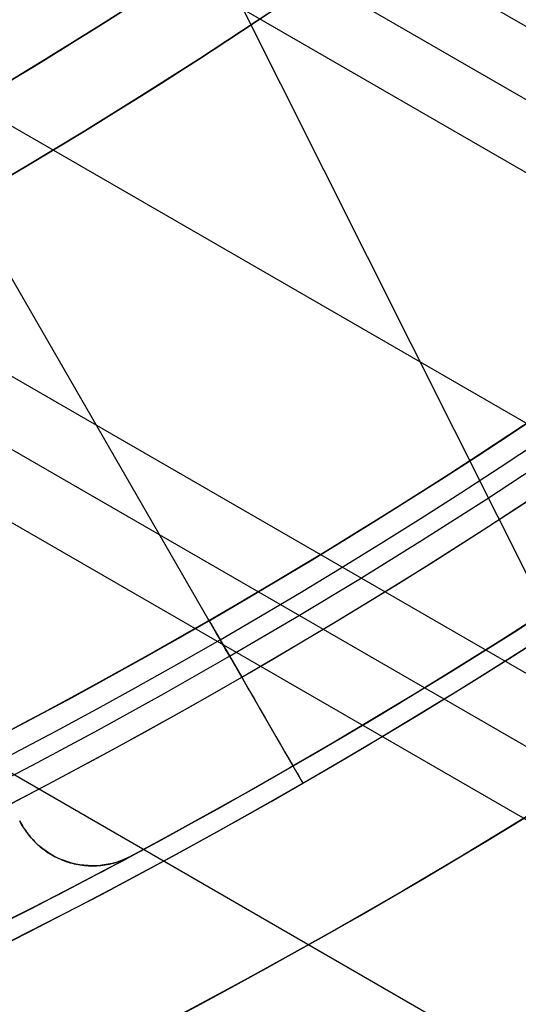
# Model space of a CAD drawing. Extents: x 19329 to 20306, y -2029 to -1182.
# Tile 18 of 66: x 19851 to 19857, y -1778 to -1766. Entities that reach past the tile are written whole.
import ezdxf

# ---------------------------------------------------------------- set-up
doc = ezdxf.new("R2010")
doc.units = 0
doc.layers.get('0').update_dxf_attribs({"linetype": 'CONTINUOUS'})
doc.layers.add('COLOR', color=7, linetype='CONTINUOUS')
doc.layers.add('LUZ', color=7, linetype='CONTINUOUS')

msp = doc.modelspace()

# ---------------------------------------------------------------- linework, layer by layer
for p, q in [((19843.83092325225, -1756.888181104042, 88.12500292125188), (19853.25503456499, -1773.211220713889, 88.12500292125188)), ((19846.57403559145, -1759.822522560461, 70.5744646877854), (20263.16209799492, -2000.339752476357, 70.57446467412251)), ((19845.76747455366, -1760.253619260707, 70.99740816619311), (20262.77378736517, -2001.012326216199, 70.99740816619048)), ((20262.38547674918, -2001.684899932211, 71.4203516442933), (19844.94360518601, -1760.67472304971, 71.42035165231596)), ((19842.1274590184, -1762.119674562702, 71.79068490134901), (20261.05575783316, -2003.988040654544, 71.79068490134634)), ((20259.72603893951, -2006.291181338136, 72.16101815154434), (19839.11442522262, -1763.450952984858, 72.1610181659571)), ((19838.14445180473, -1763.787703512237, 72.58396164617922), (20259.33772830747, -2006.963755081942, 72.58396164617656)), ((20258.94941769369, -2007.636328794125, 73.00690512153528), (19837.15075159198, -1764.110755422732, 73.00690513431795)), ((19833.7521483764, -1765.219425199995, 73.37723837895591), (20257.61969877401, -2009.939469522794, 73.3772383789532)), ((19853.25653477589, -1773.213819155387, 46.50000292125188), (19853.65653477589, -1773.906639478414, 46.50000292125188)), ((19853.25653477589, -1773.213819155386, 46.50000292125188), (19853.25653477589, -1773.213819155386, 71.53697400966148)), ((19853.25653477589, -1773.213819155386, 77.2189527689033), (19853.25653477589, -1773.213819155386, 89.37470231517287)), ((19853.25653477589, -1773.213819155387, 89.37470231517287), (19854.40653477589, -1775.205677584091, 89.37470231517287)), ((19854.40653477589, -1775.205677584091, 48.00000292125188), (19854.40653477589, -1775.205677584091, 71.80242613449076)), ((19854.40653477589, -1775.205677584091, 77.48747369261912), (19854.40653477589, -1775.205677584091, 89.37470231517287))]:
    msp.add_line(p, q)
at = {"extrusion": (0.1124755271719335, 0.194813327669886, 0.9743700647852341)}
msp.add_lwpolyline([(-18054.37167406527, -8257.823916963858), (-18054.88222366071, -8257.51494856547), (-18055.39076947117, -8257.201283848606), (-18055.89725107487, -8256.882941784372), (-18056.4016082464, -8256.559942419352), (-18056.90378097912, -8256.232306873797), (-18057.40370950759, -8255.900057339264), (-18057.90133433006, -8255.563217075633), (-18058.39659623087, -8255.221810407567), (-18058.88943630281, -8254.87586272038), (-18059.37979596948, -8254.525400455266), (-18059.86761700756, -8254.170451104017), (-18060.35284156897, -8253.811043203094), (-18060.83541220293, -8253.447206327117), (-18061.31527187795, -8253.07897108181), (-18061.79236400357, -8252.706369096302), (-18062.26663245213, -8252.3294330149), (-18062.73802158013, -8251.948196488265), (-18063.2064762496, -8251.562694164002), (-18063.67194184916, -8251.172961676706), (-18064.13436431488, -8250.779035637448), (-18064.59369015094, -8250.380953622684), (-18065.04986644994, -8249.978754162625), (-18065.50284091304, -8249.572476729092), (-18065.95256186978, -8249.16216172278), (-18066.39897829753, -8248.747850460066), (-18066.84203984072, -8248.32958515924), (-18067.28169682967, -8247.90740892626), (-18067.71790029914, -8247.481365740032), (-18068.1506020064, -8247.051500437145), (-18068.57975444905, -8246.617858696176), (-18069.00531088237, -8246.180487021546), (-18069.42722533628, -8245.73943272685), (-18069.84545263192, -8245.294743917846), (-18070.25994839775, -8244.846469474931), (-18070.67066908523, -8244.394659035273), (-18071.07757198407, -8243.939362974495), (-18071.48061523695, -8243.480632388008), (-18071.87975785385, -8243.018519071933), (-18072.27495972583, -8242.55307550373), (-18072.66618163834, -8242.084354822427), (-18073.05338528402, -8241.61241080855), (-18073.436533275, -8241.137297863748), (-18073.81558915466, -8240.659070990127), (-18074.19051740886, -8240.177785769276), (-18074.56128347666, -8239.693498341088), (-18074.9278537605, -8239.206265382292), (-18075.29019563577, -8238.716144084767), (-18075.64827745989, -8238.223192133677), (-18076.00206858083, -8237.727467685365), (-18076.35153934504, -8237.229029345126), (-18076.69666110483, -8236.727936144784), (-18077.03740622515, -8236.224247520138), (-18077.37374808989, -8235.718023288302), (-18077.70566110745, -8235.209323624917), (-18078.03312071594, -8234.698209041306), (-18078.35610338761, -8234.184740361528), (-18078.67458663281, -8233.668978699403), (-18078.98854900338, -8233.150985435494), (-18079.29797009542, -8232.630822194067), (-18079.60283055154, -8232.108550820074), (-18079.90311206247, -8231.584233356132), (-18080.19879736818, -8231.057932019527), (-18080.48987025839, -8230.529709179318), (-18080.77631557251, -8229.999627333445), (-18081.05811919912, -8229.467749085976), (-18081.33526807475, -8228.934137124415), (-18081.60775018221, -8228.398854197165), (-18081.87555454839, -8227.861963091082), (-18082.1386712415, -8227.323526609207), (-18082.39709136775, -8226.783607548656), (-18082.65080706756, -8226.242268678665), (-18082.89981151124, -8225.699572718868), (-18083.14409889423, -8225.15558231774), (-18083.38366443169, -8224.61036003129), (-18083.61850435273, -8224.063968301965), (-18083.8486158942, -8223.51646943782), (-18084.07399729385, -8222.967925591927), (-18084.29464778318, -8222.418398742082), (-18084.51056757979, -8221.867950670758), (-18084.7217578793, -8221.316642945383), (-18084.92822084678, -8220.764536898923), (-18085.1299596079, -8220.211693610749), (-18085.32697823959, -8219.658173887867), (-18085.51928176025, -8219.104038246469), (-18085.70687611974, -8218.549346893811), (-18085.88976818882, -8217.994159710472), (-18086.06796574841, -8217.438536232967), (-18086.24147747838, -8216.882535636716), (-18086.41031294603, -8216.326216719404), (-18086.57448259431, -8215.769637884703), (-18086.73399772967, -8215.212857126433), (-18086.88887050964, -8214.655932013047), (-18087.03911393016, -8214.098919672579), (-18087.1847418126, -8213.541876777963), (-18087.32576879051, -8212.984859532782), (-18087.46221029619, -8212.427923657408), (-18087.59408254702, -8211.871124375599), (-18087.72140253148, -8211.314516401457), (-18087.84418799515, -8210.758153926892), (-18087.96245742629, -8210.202090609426), (-18088.07623004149, -8209.646379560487), (-18088.18552577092, -8209.091073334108), (-18088.29036524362, -8208.536223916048), (-18088.39076977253, -8207.981882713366), (-18088.48676133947, -8207.428100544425), (-18088.57836257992, -8206.874927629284), (-18088.66559676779, -8206.322413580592), (-18088.74848780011, -8205.77060739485), (-18088.82706018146, -8205.21955744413), (-18088.90133900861, -8204.669311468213), (-18088.97134995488, -8204.119916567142), (-18089.03711925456, -8203.571419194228), (-18089.09867368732, -8203.023865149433), (-18089.15604056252, -8202.477299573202), (-18089.20924770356, -8201.931766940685), (-18089.25832343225, -8201.387311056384), (-18089.30329655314, -8200.843975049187), (-18089.34419633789, -8200.301801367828), (-18089.38105250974, -8199.76083177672), (-18089.41389522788, -8199.221107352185), (-18089.44275507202, -8198.682668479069), (-18089.46766302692, -8198.14555484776), (-18089.48865046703, -8197.609805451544), (-18089.50574914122, -8197.075458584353), (-18089.51899115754, -8196.542551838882), (-18089.52840896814, -8196.011122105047), (-18089.53403535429, -8195.481205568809), (-18089.5359034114, -8194.952837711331), (-18089.53410419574, -8194.434296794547), (-18089.52868554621, -8193.914263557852), (-18089.51961616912, -8193.392771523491), (-18089.50686506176, -8192.869854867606), (-18089.49040152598, -8192.3455484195), (-18089.4701951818, -8191.819887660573), (-18089.4462159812, -8191.29290872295), (-18089.41843422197, -8190.764648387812), (-18089.38682056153, -8190.235144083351), (-18089.35134603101, -8189.704433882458), (-18089.31198204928, -8189.172556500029), (-18089.26870043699, -8188.63955128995), (-18089.22147343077, -8188.105458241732), (-18089.17027369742, -8187.570317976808), (-18089.11507434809, -8187.034171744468), (-18089.05584895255, -8186.497061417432), (-18088.99257155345, -8185.95902948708), (-18088.92521668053, -8185.4201190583), (-18088.85375936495, -8184.880373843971), (-18088.77817515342, -8184.339838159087), (-18088.69844012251, -8183.798556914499), (-18088.61453089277, -8183.256575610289), (-18088.52642464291, -8182.713940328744), (-18088.43409912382, -8182.170697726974), (-18088.33753267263, -8181.62689502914), (-18088.23670422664, -8181.082580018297), (-18088.13159333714, -8180.537801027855), (-18088.02218018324, -8179.992606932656), (-18087.90844558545, -8179.447047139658), (-18087.79037101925, -8178.901171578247), (-18087.66793862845, -8178.355030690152), (-18087.54113123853, -8177.808675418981), (-18087.40993236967, -8177.262157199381), (-18087.27432624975, -8176.715527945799), (-18087.1342978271, -8176.168840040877), (-18086.9898327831, -8175.622146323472), (-18086.84091754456, -8175.075500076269), (-18086.68753929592, -8174.528955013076), (-18086.52968599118, -8173.982565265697), (-18086.3673463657, -8173.436385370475), (-18086.20050994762, -8172.890470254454), (-18086.02916706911, -8172.344875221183), (-18085.85330887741, -8171.799655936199), (-18085.67292734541, -8171.254868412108), (-18085.48801528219, -8170.710568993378), (-18085.29856634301, -8170.166814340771), (-18085.10457503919, -8169.623661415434), (-18084.90603674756, -8169.081167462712), (-18084.70294771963, -8168.539389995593), (-18084.49530509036, -8167.998386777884), (-18084.28310688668, -8167.458215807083), (-18084.06635203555, -8166.918935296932), (-18083.84504037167, -8166.380603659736), (-18083.61917264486, -8165.843279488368), (-18083.38875052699, -8165.307021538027), (-18083.15377661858, -8164.771888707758), (-18082.91425445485, -8164.237940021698), (-18082.67018851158, -8163.705234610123), (-18082.42158421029, -8163.173831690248), (-18082.16844792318, -8162.643790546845), (-18081.91078697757, -8162.115170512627), (-18081.64860965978, -8161.588030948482), (-18081.38192521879, -8161.062431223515), (-18081.11074386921, -8160.538430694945), (-18080.83507679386, -8160.016088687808), (-18080.55493614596, -8159.495464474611), (-18080.27033505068, -8158.976617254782), (-18079.98128760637, -8158.459606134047), (-18079.68780888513, -8157.944490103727), (-18079.38991493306, -8157.431328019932), (-18079.08762276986, -8156.920178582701), (-18078.78095038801, -8156.41110031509), (-18078.46991675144, -8155.904151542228), (-18078.15454179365, -8155.399390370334), (-18077.83484641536, -8154.896874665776), (-18077.51085248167, -8154.39666203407), (-18077.1825828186, -8153.898809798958), (-18076.85006120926, -8153.403374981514), (-18076.51331238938, -8152.910414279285), (-18076.17236204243, -8152.419984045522), (-18075.82723679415, -8151.932140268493), (-18075.47796420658, -8151.446938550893), (-18075.12457277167, -8150.964434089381), (-18074.76709190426, -8150.484681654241), (-18074.40555193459, -8150.007735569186), (-18074.03998410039, -8149.533649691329), (-18073.67042053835, -8149.062477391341), (-18073.29689427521, -8148.594271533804), (-18072.91943921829, -8148.12908445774), (-18072.53809014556, -8147.666967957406), (-18072.15288269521, -8147.207973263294), (-18071.76385335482, -8146.752151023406), (-18071.37103944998, -8146.29955128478), (-18070.97447913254, -8145.850223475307), (-18070.57421136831, -8145.404216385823), (-18070.1702759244, -8144.961578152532), (-18069.76271335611, -8144.522356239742), (-18069.35156499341, -8144.086597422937), (-18068.93687292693, -8143.654347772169), (-18068.51867999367, -8143.225652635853), (-18068.09702976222, -8142.800556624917), (-18067.67196651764, -8142.379103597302), (-18067.24353524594, -8141.961336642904), (-18066.81178161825, -8141.547298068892), (-18066.37675197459, -8141.137029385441), (-18065.93849330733, -8140.730571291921), (-18065.49705324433, -8140.327963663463), (-18065.05248003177, -8139.929245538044), (-18064.60482251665, -8139.534455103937), (-18064.15413012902, -8139.143629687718), (-18063.70045286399, -8138.756805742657), (-18063.24384126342, -8138.374018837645), (-18062.78434639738, -8137.995303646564), (-18062.32201984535, -8137.620693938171), (-18061.85691367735, -8137.250222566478), (-18061.38908043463, -8136.883921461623), (-18060.91857311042, -8136.521821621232), (-18060.4454451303, -8136.163953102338), (-18059.96975033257, -8135.810345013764), (-18059.49154294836, -8135.461025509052), (-18059.01087758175, -8135.116021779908), (-18058.5278091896, -8134.77536005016), (-18058.04239306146, -8134.439065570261), (-18057.55468479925, -8134.107162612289), (-18057.06474029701, -8133.779674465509), (-18056.57261572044, -8133.456623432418), (-18056.07836748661, -8133.138030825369), (-18055.58205224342, -8132.823916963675)], dxfattribs=at)
at = {"extrusion": (0.1124755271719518, 0.1948133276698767, 0.9743700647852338)}
msp.add_lwpolyline([(-18053.46081628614, -8132.823916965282), (-18053.98188590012, -8133.128708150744), (-18054.50100556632, -8133.438358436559), (-18055.01811201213, -8133.752850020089), (-18055.53314213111, -8134.072163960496), (-18056.04603300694, -8134.396280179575), (-18056.5567219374, -8134.725177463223), (-18057.06514645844, -8135.058833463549), (-18057.5712443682, -8135.397224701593), (-18058.07495375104, -8135.740326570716), (-18058.57621300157, -8136.088113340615), (-18059.07496084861, -8136.440558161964), (-18059.57113637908, -8136.797633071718), (-18060.06467906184, -8137.159308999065), (-18060.55552877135, -8137.525555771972), (-18061.04362581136, -8137.896342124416), (-18061.52891093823, -8138.271635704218), (-18062.01132538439, -8138.651403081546), (-18062.49081088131, -8139.035609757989), (-18062.96730968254, -8139.424220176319), (-18063.44076458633, -8139.817197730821), (-18063.91111895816, -8140.214504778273), (-18064.37831675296, -8140.616102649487), (-18064.84230253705, -8141.021951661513), (-18065.30302150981, -8141.432011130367), (-18065.76041952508, -8141.846239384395), (-18066.21444311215, -8142.264593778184), (-18066.66503949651, -8142.687030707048), (-18067.11215662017, -8143.113505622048), (-18067.55574316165, -8143.543973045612), (-18067.99574855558, -8143.978386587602), (-18068.43212301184, -8144.416698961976), (-18068.86481753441, -8144.858862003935), (-18069.29378393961, -8145.304826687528), (-18069.71897487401, -8145.754543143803), (-18070.1403438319, -8146.207960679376), (-18070.5578451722, -8146.665027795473), (-18070.9714341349, -8147.125692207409), (-18071.38106685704, -8147.589900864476), (-18071.78670038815, -8148.057599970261), (-18072.18829270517, -8148.528735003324), (-18072.58580272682, -8149.003250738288), (-18072.97919032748, -8149.481091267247), (-18073.36841635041, -8149.96220002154), (-18073.7534426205, -8150.446519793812), (-18074.13423195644, -8150.933992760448), (-18074.51074818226, -8151.424560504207), (-18074.88295613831, -8151.918164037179), (-18075.25082169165, -8152.414743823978), (-18075.61431174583, -8152.914239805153), (-18075.97339425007, -8153.416591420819), (-18076.32803820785, -8153.921737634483), (-18076.67821368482, -8154.429616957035), (-18077.0238918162, -8154.940167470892), (-18077.36504481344, -8155.453326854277), (-18077.70164597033, -8155.969032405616), (-18078.03366966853, -8156.487221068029), (-18078.36109138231, -8157.007829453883), (-18078.6838876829, -8157.53079386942), (-18079.00203624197, -8158.056050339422), (-18079.31551583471, -8158.583534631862), (-18079.62430634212, -8159.113182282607), (-18079.92838875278, -8159.644928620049), (-18080.22774516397, -8160.178708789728), (-18080.52235878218, -8160.714457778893), (-18080.81221392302, -8161.252110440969), (-18081.09729601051, -8161.791601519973), (-18081.37759157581, -8162.332865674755), (-18081.65308825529, -8162.875837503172), (-18081.92377478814, -8163.420451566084), (-18082.18964101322, -8163.966642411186), (-18082.45067786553, -8164.514344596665), (-18082.70687737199, -8165.063492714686), (-18082.9582326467, -8165.614021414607), (-18083.20473788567, -8166.165865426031), (-18083.44638836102, -8166.718959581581), (-18083.68318041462, -8167.273238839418), (-18083.91511145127, -8167.828638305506), (-18084.14217993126, -8168.385093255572), (-18084.36438536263, -8168.94253915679), (-18084.58172829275, -8169.500911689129), (-18084.79421029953, -8170.060146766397), (-18085.00183398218, -8170.620180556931), (-18085.20460295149, -8171.180949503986), (-18085.40252181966, -8171.742390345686), (-18085.59559618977, -8172.304440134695), (-18085.78383264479, -8172.867036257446), (-18085.96723873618, -8173.43011645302), (-18086.1458229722, -8173.993618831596), (-18086.31959480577, -8174.557481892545), (-18086.48856462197, -8175.121644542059), (-18086.65274372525, -8175.686046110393), (-18086.8121443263, -8176.250626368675), (-18086.96677952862, -8176.815325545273), (-18087.11666331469, -8177.380084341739), (-18087.26181053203, -8177.944843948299), (-18087.4022368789, -8178.509546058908), (-18087.53795888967, -8179.07413288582), (-18087.66899392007, -8179.638547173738), (-18087.79536013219, -8180.202732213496), (-18087.91707647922, -8180.766631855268), (-18088.03416269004, -8181.330190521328), (-18088.14663925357, -8181.89335321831), (-18088.25452740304, -8182.456065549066), (-18088.3578491, -8183.018273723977), (-18088.45662701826, -8183.579924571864), (-18088.55088452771, -8184.140965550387), (-18088.64064567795, -8184.701344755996), (-18088.72593518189, -8185.261010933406), (-18088.80677839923, -8185.819913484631), (-18088.88320131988, -8186.37800247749), (-18088.95523054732, -8186.935228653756), (-18089.02289328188, -8187.491543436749), (-18089.08621730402, -8188.046898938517), (-18089.14523095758, -8188.601247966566), (-18089.19996313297, -8189.154544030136), (-18089.25044325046, -8189.706741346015), (-18089.29670124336, -8190.257794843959), (-18089.3387675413, -8190.807660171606), (-18089.37667305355, -8191.356293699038), (-18089.41044915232, -8191.903652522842), (-18089.44012765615, -8192.44969446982), (-18089.46574081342, -8192.994378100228), (-18089.48732128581, -8193.537662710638), (-18089.50490213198, -8194.079508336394), (-18089.51851679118, -8194.619875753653), (-18089.5281990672, -8195.158726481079), (-18089.53398311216, -8195.696022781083), (-18089.53590341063, -8196.231727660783), (-18089.53415174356, -8196.743370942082), (-18089.5288765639, -8197.256467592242), (-18089.52004780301, -8197.770985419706), (-18089.50763566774, -8198.286891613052), (-18089.49161065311, -8198.804152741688), (-18089.47194355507, -8199.322734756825), (-18089.44860548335, -8199.842602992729), (-18089.42156787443, -8200.363722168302), (-18089.3908025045, -8200.886056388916), (-18089.35628150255, -8201.409569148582), (-18089.31797736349, -8201.934223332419), (-18089.27586296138, -8202.459981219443), (-18089.22991156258, -8202.986804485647), (-18089.18009683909, -8203.51465420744), (-18089.12639288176, -8204.043490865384), (-18089.06877421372, -8204.573274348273), (-18089.00721580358, -8205.103963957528), (-18088.9416930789, -8205.635518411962), (-18088.87218193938, -8206.167895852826), (-18088.79865877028, -8206.701053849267), (-18088.72110045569, -8207.234949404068), (-18088.63948439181, -8207.769538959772), (-18088.55378850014, -8208.304778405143), (-18088.46399124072, -8208.840623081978), (-18088.37007162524, -8209.377027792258), (-18088.27200923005, -8209.913946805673), (-18088.16978420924, -8210.451333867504), (-18088.06337730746, -8210.989142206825), (-18087.95276987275, -8211.527324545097), (-18087.83794386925, -8212.065833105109), (-18087.71888188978, -8212.60461962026), (-18087.59556716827, -8213.143635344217), (-18087.46798359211, -8213.682831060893), (-18087.33611571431, -8214.222157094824), (-18087.19994876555, -8214.76156332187), (-18087.05946866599, -8215.300999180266), (-18086.91466203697, -8215.840413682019), (-18086.7655162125, -8216.379755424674), (-18086.61201925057, -8216.918972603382), (-18086.45415994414, -8217.458013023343), (-18086.29192783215, -8217.996824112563), (-18086.12531321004, -8218.53535293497), (-18085.9543071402, -8219.073546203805), (-18085.77890146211, -8219.611350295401), (-18085.5990888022, -8220.148711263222), (-18085.41486258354, -8220.685574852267), (-18085.22621703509, -8221.221886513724), (-18085.03314720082, -8221.757591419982), (-18084.83564894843, -8222.292634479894), (-18084.63371897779, -8222.826960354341), (-18084.42735482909, -8223.360513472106), (-18084.21655489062, -8223.893238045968), (-18084.0013184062, -8224.425078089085), (-18083.78164548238, -8224.955977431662), (-18083.5575370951, -8225.48587973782), (-18083.32899509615, -8226.014728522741), (-18083.09602221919, -8226.542467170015), (-18082.85862208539, -8227.069038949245), (-18082.61679920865, -8227.594387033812), (-18082.37055900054, -8228.118454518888), (-18082.11990777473, -8228.641184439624), (-18081.86485275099, -8229.162519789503), (-18081.60540205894, -8229.682403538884), (-18081.34156474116, -8230.200778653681), (-18081.07335075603, -8230.717588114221), (-18080.80077098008, -8231.232774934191), (-18080.52383720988, -8231.746282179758), (-18080.24256216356, -8232.258052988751), (-18079.95695948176, -8232.768030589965), (-18079.66704372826, -8233.276158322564), (-18079.37283039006, -8233.782379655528), (-18079.07433587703, -8234.286638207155), (-18078.7715775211, -8234.788877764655), (-18078.46457357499, -8235.289042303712), (-18078.15334321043, -8235.787076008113), (-18077.83790651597, -8236.282923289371), (-18077.51828449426, -8236.776528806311), (-18077.19449905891, -8237.267837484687), (-18076.86657303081, -8237.756794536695), (-18076.53453013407, -8238.243345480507), (-18076.1983949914, -8238.727436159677), (-18075.85819311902, -8239.209012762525), (-18075.51395092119, -8239.688021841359), (-18075.16569568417, -8240.16441033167), (-18074.81345556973, -8240.638125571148), (-18074.45725960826, -8241.10911531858), (-18074.09713769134, -8241.577327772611), (-18073.73312056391, -8242.042711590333), (-18073.36523981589, -8242.505215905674), (-18072.99352787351, -8242.964790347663), (-18072.61801799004, -8243.421385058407), (-18072.23874423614, -8243.874950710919), (-18071.85574148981, -8244.325438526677), (-18071.46904542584, -8244.77280029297), (-18071.07869250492, -8245.216988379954), (-18070.68471996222, -8245.657955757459), (-18070.28716579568, -8246.095656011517), (-18069.88606875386, -8246.530043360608), (-18069.48146832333, -8246.961072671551), (-18069.0734047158, -8247.38869947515), (-18068.66191885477, -8247.812879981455), (-18068.24705236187, -8248.23357109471), (-18067.82884754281, -8248.650730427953), (-18067.40734737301, -8249.06431631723), (-18066.9825954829, -8249.474287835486), (-18066.55463614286, -8249.880604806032), (-18066.12351424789, -8250.283227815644), (-18065.68927530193, -8250.682118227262), (-18065.25196540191, -8251.077238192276), (-18064.81163122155, -8251.468550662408), (-18064.36831999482, -8251.85601940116), (-18063.92207949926, -8252.239608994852), (-18063.47295803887, -8252.619284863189), (-18063.02100442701, -8252.995013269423), (-18062.56626796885, -8253.366761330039), (-18062.1087984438, -8253.734497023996), (-18061.6486460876, -8254.098189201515), (-18061.18586157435, -8254.457807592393), (-18060.72049599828, -8254.813322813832), (-18060.25260085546, -8255.164706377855), (-18059.78222802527, -8255.511930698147), (-18059.30942975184, -8255.85496909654), (-18058.83425862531, -8256.193795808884), (-18058.35676756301, -8256.528385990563), (-18057.8770097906, -8256.858715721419), (-18057.39503882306, -8257.18476201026), (-18056.91090844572, -8257.50650279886), (-18056.42467269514, -8257.82391696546)], dxfattribs=at)
at = {"extrusion": (0.1124755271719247, 0.1948133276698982, 0.9743700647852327)}
msp.add_lwpolyline([(-18059.82186219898, -8132.823916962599), (-18060.29727702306, -8133.159034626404), (-18060.77044049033, -8133.498225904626), (-18061.24130344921, -8133.84146741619), (-18061.70981704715, -8134.18873495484), (-18062.1759327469, -8134.540003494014), (-18062.63960234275, -8134.895247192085), (-18063.10077797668, -8135.254439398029), (-18063.55941215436, -8135.617552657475), (-18064.01545776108, -8135.984558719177), (-18064.4688680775, -8136.355428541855), (-18064.91959679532, -8136.730132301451), (-18065.36759803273, -8137.108639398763), (-18065.81282634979, -8137.490918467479), (-18066.25523676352, -8137.876937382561), (-18066.69478476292, -8138.266663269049), (-18067.13142632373, -8138.660062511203), (-18067.56511792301, -8139.057100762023), (-18067.9958165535, -8139.457742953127), (-18068.42347973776, -8139.861953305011), (-18068.84806554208, -8140.269695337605), (-18069.26953259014, -8140.680931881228), (-18069.68784007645, -8141.09562508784), (-18070.10294777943, -8141.513736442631), (-18070.5148160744, -8141.93522677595), (-18070.92340594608, -8142.360056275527), (-18071.328679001, -8142.788184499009), (-18071.73059747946, -8143.219570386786), (-18072.12912426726, -8143.654172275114), (-18072.52422290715, -8144.091947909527), (-18072.91585760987, -8144.532854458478), (-18073.30399326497, -8144.976848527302), (-18073.68859545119, -8145.423886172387), (-18074.06963044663, -8145.873922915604), (-18074.44706523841, -8146.326913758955), (-18074.8208675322, -8146.782813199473), (-18075.19100576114, -8147.241575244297), (-18075.55744909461, -8147.703153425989), (-18075.92016744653, -8148.167500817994), (-18076.27913148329, -8148.634570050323), (-18076.6343126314, -8149.104313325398), (-18076.98568308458, -8149.576682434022), (-18077.33321581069, -8150.051628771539), (-18077.67688455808, -8150.529103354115), (-18078.01666386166, -8151.009056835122), (-18078.35252904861, -8151.491439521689), (-18078.68445624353, -8151.976201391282), (-18079.01242237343, -8152.463292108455), (-18079.33640517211, -8152.95266104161), (-18079.65638318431, -8153.444257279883), (-18079.9723357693, -8153.938029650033), (-18080.28424310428, -8154.433926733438), (-18080.59208618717, -8154.931896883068), (-18080.89584683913, -8155.431888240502), (-18081.19550770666, -8155.933848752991), (-18081.49105226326, -8156.437726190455), (-18081.78246481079, -8156.943468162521), (-18082.06973048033, -8157.451022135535), (-18082.35283523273, -8157.960335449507), (-18082.63176585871, -8158.47135533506), (-18082.90650997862, -8158.984028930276), (-18083.17705604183, -8159.498303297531), (-18083.44339332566, -8160.014125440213), (-18083.70551193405, -8160.531442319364), (-18083.96340279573, -8161.050200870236), (-18084.21705766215, -8161.570348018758), (-18084.46646910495, -8162.091830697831), (-18084.71163051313, -8162.614595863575), (-18084.95253608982, -8163.138590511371), (-18085.18918084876, -8163.663761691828), (-18085.42156061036, -8164.19005652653), (-18085.64967199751, -8164.717422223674), (-18085.87351243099, -8165.245806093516), (-18086.09308012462, -8165.775155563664), (-18086.30837407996, -8166.30541819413), (-18086.51939408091, -8166.836541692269), (-18086.72614068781, -8167.368473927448), (-18086.92861523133, -8167.901162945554), (-18087.12681980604, -8168.434556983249), (-18087.32075726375, -8168.968604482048), (-18087.51043120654, -8169.503254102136), (-18087.69584597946, -8170.038454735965), (-18087.87700666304, -8170.574155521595), (-18088.05391906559, -8171.110305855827), (-18088.2265897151, -8171.646855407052), (-18088.39502585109, -8172.183754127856), (-18088.55923541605, -8172.720952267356), (-18088.71922704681, -8173.258400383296), (-18088.87501006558, -8173.796049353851), (-18089.0265944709, -8174.333850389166), (-18089.17399092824, -8174.871755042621), (-18089.3172107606, -8175.409715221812), (-18089.45626593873, -8175.947683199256), (-18089.59116907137, -8176.485611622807), (-18089.72193339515, -8177.023453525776), (-18089.84857276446, -8177.561162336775), (-18089.97110164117, -8178.098691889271), (-18090.08953508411, -8178.635996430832), (-18090.20388873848, -8179.173030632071), (-18090.31417882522, -8179.709749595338), (-18090.4204221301, -8180.246108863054), (-18090.52263599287, -8180.782064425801), (-18090.62083829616, -8181.317572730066), (-18090.71504745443, -8181.852590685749), (-18090.80528240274, -8182.387075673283), (-18090.89156258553, -8182.920985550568), (-18090.97390794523, -8183.454278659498), (-18091.05233891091, -8183.986913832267), (-18091.12687638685, -8184.51885039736), (-18091.19754174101, -8185.050048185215), (-18091.26435679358, -8185.580467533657), (-18091.32734380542, -8186.11006929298), (-18091.38652546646, -8186.638814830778), (-18091.44192488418, -8187.166666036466), (-18091.49356557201, -8187.693585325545), (-18091.54147143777, -8188.219535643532), (-18091.58566677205, -8188.744480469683), (-18091.62617623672, -8189.268383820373), (-18091.66302485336, -8189.791210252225), (-18091.69623799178, -8190.312924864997), (-18091.7258413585, -8190.833493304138), (-18091.75186098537, -8191.352881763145), (-18091.77432321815, -8191.871056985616), (-18091.79325470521, -8192.38798626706), (-18091.80868238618, -8192.903637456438), (-18091.82063348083, -8193.417978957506), (-18091.82913547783, -8193.930979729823), (-18091.83421612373, -8194.442609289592), (-18091.83590341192, -8194.95283771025), (-18091.83415593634, -8195.472086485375), (-18091.8288937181, -8195.992785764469), (-18091.82008726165, -8196.514903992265), (-18091.80770733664, -8197.038409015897), (-18091.79172498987, -8197.563268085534), (-18091.77211155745, -8198.089447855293), (-18091.74883867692, -8198.616914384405), (-18091.72187829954, -8199.145633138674), (-18091.6912027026, -8199.675568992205), (-18091.6567845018, -8200.206686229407), (-18091.61859666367, -8200.738948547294), (-18091.57661251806, -8201.272319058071), (-18091.53080577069, -8201.806760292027), (-18091.48115051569, -8202.342234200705), (-18091.42762124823, -8202.878702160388), (-18091.37019287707, -8203.416124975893), (-18091.30884073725, -8203.954462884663), (-18091.24354060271, -8204.49367556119), (-18091.17426869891, -8205.033722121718), (-18091.10100171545, -8205.574561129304), (-18091.02371681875, -8206.116150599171), (-18090.94239166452, -8206.658448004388), (-18090.85700441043, -8207.20141028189), (-18090.76753372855, -8207.744993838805), (-18090.67395881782, -8208.289154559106), (-18090.57625941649, -8208.833847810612), (-18090.47441581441, -8209.37902845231), (-18090.36840886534, -8209.924650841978), (-18090.25821999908, -8210.470668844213), (-18090.14383123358, -8211.017035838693), (-18090.02522518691, -8211.563704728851), (-18089.90238508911, -8212.11062795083), (-18089.77529479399, -8212.65775748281), (-18089.64393879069, -8213.205044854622), (-18089.50830221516, -8213.752441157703), (-18089.36837086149, -8214.299897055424), (-18089.22413119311, -8214.847362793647), (-18089.07557035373, -8215.39478821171), (-18088.92267617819, -8215.942122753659), (-18088.7654372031, -8216.489315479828), (-18088.60384267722, -8217.03631507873), (-18088.43788257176, -8217.583069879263), (-18088.26754759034, -8218.129527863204), (-18088.09282917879, -8218.67563667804), (-18087.91371953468, -8219.221343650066), (-18087.73021161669, -8219.7665957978), (-18087.54229915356, -8220.311339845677), (-18087.34997665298, -8220.855522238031), (-18087.15323941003, -8221.399089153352), (-18086.95208351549, -8221.941986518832), (-18086.74650586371, -8222.484160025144), (-18086.53650416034, -8223.025555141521), (-18086.32207692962, -8223.566117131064), (-18086.10322352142, -8224.105791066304), (-18085.87994411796, -8224.64452184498), (-18085.65223974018, -8225.182254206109), (-18085.42011225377, -8225.718932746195), (-18085.18356437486, -8226.254501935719), (-18084.9425996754, -8226.788906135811), (-18084.69722258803, -8227.322089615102), (-18084.44743841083, -8227.853996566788), (-18084.19325331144, -8228.384571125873), (-18083.93467433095, -8228.913757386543), (-18083.67170938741, -8229.441499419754), (-18083.40436727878, -8229.967741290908), (-18083.13265768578, -8230.492427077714), (-18082.85659117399, -8231.015500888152), (-18082.57617919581, -8231.536906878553), (-18082.2914340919, -8232.056589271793), (-18082.00236909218, -8232.574492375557), (-18081.70899831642, -8233.090560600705), (-18081.4113367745, -8233.60473847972), (-18081.1094003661, -8234.11697068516), (-18080.80320588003, -8234.627202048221), (-18080.49277099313, -8235.135377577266), (-18080.17811426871, -8235.641442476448), (-18079.8592551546, -8236.14534216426), (-18079.53621398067, -8236.647022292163), (-18079.20901195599, -8237.14642876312), (-18078.87767116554, -8237.643507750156), (-18078.54221456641, -8238.138205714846), (-18078.20266598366, -8238.63046942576), (-18077.85905010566, -8239.120245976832), (-18077.51139247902, -8239.60748280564), (-18077.15971950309, -8240.09212771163), (-18076.80405842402, -8240.57412887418), (-18076.44443732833, -8241.053434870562), (-18076.08088513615, -8241.529994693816), (-18075.71343159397, -8242.003757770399), (-18075.34210726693, -8242.474673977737), (-18074.96694353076, -8242.942693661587), (-18074.5879725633, -8243.407767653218), (-18074.2052273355, -8243.869847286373), (-18073.81874160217, -8244.32888441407), (-18073.4285498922, -8244.784831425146), (-18073.03468749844, -8245.237641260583), (-18072.6371904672, -8245.687267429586), (-18072.2360955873, -8246.133664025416), (-18071.83144037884, -8246.576785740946), (-18071.42326308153, -8247.016587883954), (-18071.01160264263, -8247.453026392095), (-18070.59649870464, -8247.88605784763), (-18070.17799159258, -8248.315639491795), (-18069.75612230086, -8248.741729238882), (-18069.33093248, -8249.16428568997), (-18068.90246442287, -8249.583268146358), (-18068.47076105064, -8249.998636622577), (-18068.03586589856, -8250.410351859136), (-18067.59782310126, -8250.81837533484), (-18067.1566773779, -8251.222669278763), (-18066.71247401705, -8251.623196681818), (-18066.2652588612, -8252.019921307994), (-18065.81507829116, -8252.412807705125), (-18065.36197921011, -8252.801821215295), (-18064.90600902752, -8253.186927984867), (-18064.44721564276, -8253.568094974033), (-18063.98564742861, -8253.94528996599), (-18063.52135321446, -8254.318481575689), (-18063.05438226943, -8254.687639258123), (-18062.58478428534, -8255.052733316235), (-18062.11260935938, -8255.413734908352), (-18061.6379079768, -8255.77061605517), (-18061.16073099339, -8256.123349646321), (-18060.68112961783, -8256.471909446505), (-18060.19915539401, -8256.816270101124), (-18059.71486018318, -8257.156407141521), (-18059.22829614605, -8257.492296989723), (-18058.73951572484, -8257.823916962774)], dxfattribs=at)
at = {"extrusion": (0.1124755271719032, 0.1948133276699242, 0.9743700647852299)}
msp.add_lwpolyline([(-18060.57947967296, -8257.823916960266), (-18061.04541041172, -8257.486593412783), (-18061.5090698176, -8257.145333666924), (-18061.97041101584, -8256.80016149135), (-18062.42938744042, -8256.451101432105), (-18062.88595284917, -8256.098178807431), (-18063.34006133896, -8255.741419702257), (-18063.79166736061, -8255.380850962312), (-18064.24072573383, -8255.01650018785), (-18064.68719166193, -8254.648395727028), (-18065.13102074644, -8254.27656666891), (-18065.57216900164, -8253.901042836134), (-18066.01059286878, -8253.521854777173), (-18066.44624923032, -8253.139033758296), (-18066.8790954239, -8252.752611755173), (-18067.30908925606, -8252.362621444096), (-18067.73618901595, -8251.969096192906), (-18068.16035348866, -8251.572070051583), (-18068.58154196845, -8251.171577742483), (-18068.99971427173, -8250.767654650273), (-18069.41483074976, -8250.360336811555), (-18069.8268523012, -8249.949660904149), (-18070.23574038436, -8249.535664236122), (-18070.64145702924, -8249.118384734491), (-18071.04396484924, -8248.697860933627), (-18071.44322705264, -8248.274131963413), (-18071.83920745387, -8247.847237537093), (-18072.23187048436, -8247.417217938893), (-18072.62118120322, -8246.984114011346), (-18073.00710530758, -8246.547967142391), (-18073.38960914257, -8246.108819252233), (-18073.76865971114, -8245.666712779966), (-18074.14422468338, -8245.221690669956), (-18074.51627240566, -8244.77379635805), (-18074.88477190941, -8244.323073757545), (-18075.24969291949, -8243.869567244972), (-18075.61100586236, -8243.413321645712), (-18075.9686818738, -8242.954382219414), (-18076.32269280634, -8242.492794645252), (-18076.67301123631, -8242.028605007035), (-18077.01961047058, -8241.561859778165), (-18077.36246455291, -8241.092605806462), (-18077.70154826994, -8240.620890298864), (-18078.03683715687, -8240.146760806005), (-18078.36830750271, -8239.670265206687), (-18078.69593635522, -8239.191451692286), (-18079.01970152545, -8238.710368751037), (-18079.33958159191, -8238.227065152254), (-18079.65555590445, -8237.741589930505), (-18079.96760458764, -8237.253992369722), (-18080.27570854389, -8236.764321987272), (-18080.57984945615, -8236.272628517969), (-18080.88000979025, -8235.778961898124), (-18081.1761727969, -8235.283372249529), (-18081.46832251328, -8234.78590986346), (-18081.75644376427, -8234.286625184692), (-18082.04052216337, -8233.785568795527), (-18082.32054411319, -8233.282791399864), (-18082.59649680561, -8232.778343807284), (-18082.86836822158, -8232.272276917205), (-18083.13614713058, -8231.764641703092), (-18083.39982308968, -8231.255489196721), (-18083.65938644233, -8230.744870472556), (-18083.91482831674, -8230.232836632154), (-18084.16614062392, -8229.719438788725), (-18084.4133160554, -8229.204728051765), (-18084.65634808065, -8228.6887555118), (-18084.89523094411, -8228.17157222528), (-18085.12995966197, -8227.653229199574), (-18085.36053001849, -8227.133777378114), (-18085.58693856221, -8226.613267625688), (-18085.80918260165, -8226.091750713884), (-18086.0272602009, -8225.569277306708), (-18086.24117017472, -8225.045897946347), (-18086.45091208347, -8224.521663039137), (-18086.65648622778, -8223.996622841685), (-18086.85789364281, -8223.470827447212), (-18087.05513609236, -8222.944326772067), (-18087.24821606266, -8222.417170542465), (-18087.43713675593, -8221.889408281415), (-18087.62190208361, -8221.361089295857), (-18087.80251665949, -8220.832262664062), (-18087.97898579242, -8220.302977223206), (-18088.15131547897, -8219.773281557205), (-18088.31951239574, -8219.24322398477), (-18088.48358389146, -8218.712852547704), (-18088.64353797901, -8218.182214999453), (-18088.79938332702, -8217.651358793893), (-18088.95112925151, -8217.12033107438), (-18089.09878570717, -8216.58917866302), (-18089.24236327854, -8216.057948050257), (-18089.381873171, -8215.52668538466), (-18089.51732720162, -8214.99543646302), (-18089.64873778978, -8214.464246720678), (-18089.77611794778, -8213.933161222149), (-18089.89948127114, -8213.402224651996), (-18090.0188419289, -8212.87148130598), (-18090.13421465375, -8212.340975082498), (-18090.24561473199, -8211.81074947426), (-18090.35305799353, -8211.280847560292), (-18090.45656080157, -8210.751311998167), (-18090.55614004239, -8210.222185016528), (-18090.65181311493, -8209.693508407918), (-18090.74359792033, -8209.165323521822), (-18090.8315128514, -8208.637671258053), (-18090.91557678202, -8208.110592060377), (-18090.99580905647, -8207.584125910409), (-18091.07222947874, -8207.058312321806), (-18091.14485830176, -8206.53319033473), (-18091.21371621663, -8206.008798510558), (-18091.27882434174, -8205.485174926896), (-18091.34020421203, -8204.962357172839), (-18091.39787776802, -8204.440382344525), (-18091.45186734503, -8203.919287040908), (-18091.50219566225, -8203.399107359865), (-18091.54888581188, -8202.879878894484), (-18091.59196124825, -8202.361636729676), (-18091.63144577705, -8201.84441543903), (-18091.6673635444, -8201.328249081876), (-18091.69973902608, -8200.81317120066), (-18091.72859701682, -8200.299214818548), (-18091.75396261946, -8199.786412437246), (-18091.77586123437, -8199.27479603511), (-18091.79431854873, -8198.764397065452), (-18091.80936052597, -8198.25524645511), (-18091.82101339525, -8197.74737460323), (-18091.82930364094, -8197.240811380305), (-18091.83425799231, -8196.735586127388), (-18091.8359034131, -8196.231727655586), (-18091.83411061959, -8195.705789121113), (-18091.82871167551, -8195.178362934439), (-18091.81967593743, -8194.649481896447), (-18091.80697304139, -8194.119179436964), (-18091.79057291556, -8193.587489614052), (-18091.77044579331, -8193.054447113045), (-18091.74656222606, -8192.520087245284), (-18091.71889309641, -8191.984445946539), (-18091.68740963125, -8191.447559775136), (-18091.65208341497, -8190.909465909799), (-18091.61288640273, -8190.370202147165), (-18091.56979093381, -8189.829806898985), (-18091.52276974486, -8189.288319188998), (-18091.47179598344, -8188.745778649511), (-18091.41684322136, -8188.202225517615), (-18091.35788546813, -8187.657700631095), (-18091.29489718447, -8187.112245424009), (-18091.22785329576, -8186.565901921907), (-18091.15672920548, -8186.018712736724), (-18091.08150080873, -8185.47072106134), (-18091.00214450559, -8184.921970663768), (-18090.91863721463, -8184.372505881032), (-18090.83095638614, -8183.822371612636), (-18090.73908001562, -8183.27161331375), (-18090.6429866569, -8182.72027698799), (-18090.54265543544, -8182.168409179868), (-18090.4380660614, -8181.616056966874), (-18090.32919884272, -8181.06326795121), (-18090.21603469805, -8180.510090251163), (-18090.09855516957, -8179.956572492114), (-18089.97674243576, -8179.402763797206), (-18089.85057932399, -8178.84871377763), (-18089.72004932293, -8178.294472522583), (-18089.58513659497, -8177.740090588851), (-18089.44582598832, -8177.185618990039), (-18089.302103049, -8176.631109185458), (-18089.1539540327, -8176.076613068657), (-18089.0013659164, -8175.522182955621), (-18088.84432640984, -8174.967871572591), (-18088.68282396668, -8174.413732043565), (-18088.51684779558, -8173.859817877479), (-18088.34638787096, -8173.306182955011), (-18088.17143494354, -8172.752881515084), (-18087.99198055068, -8172.199968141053), (-18087.80801702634, -8171.647497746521), (-18087.61953751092, -8171.095525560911), (-18087.42653596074, -8170.544107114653), (-18087.22900715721, -8169.99329822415), (-18087.02694671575, -8169.44315497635), (-18086.82035109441, -8168.893733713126), (-18086.60921760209, -8168.345091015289), (-18086.39354440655, -8167.797283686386), (-18086.17333054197, -8167.250368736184), (-18085.94857591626, -8166.704403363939), (-18085.71928131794, -8166.159444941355), (-18085.4854484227, -8165.615550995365), (-18085.24707979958, -8165.07277919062), (-18085.00417891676, -8164.531187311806), (-18084.756750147, -8163.990833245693), (-18084.5047987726, -8163.451774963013), (-18084.24833099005, -8162.914070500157), (-18083.98735391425, -8162.377777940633), (-18083.72187558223, -8161.842955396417), (-18083.45190495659, -8161.309660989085), (-18083.17745192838, -8160.777952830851), (-18082.89852731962, -8160.247889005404), (-18082.61514288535, -8159.719527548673), (-18082.32731131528, -8159.192926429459), (-18082.03504623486, -8158.66814352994), (-18081.73836220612, -8158.145236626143), (-18081.43727472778, -8157.62426336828), (-18081.13180023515, -8157.105281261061), (-18080.82195609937, -8156.588347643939), (-18080.50776062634, -8156.073519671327), (-18080.18923305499, -8155.56085429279), (-18079.86639355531, -8155.050408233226), (-18079.5392632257, -8154.542237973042), (-18079.20786408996, -8154.036399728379), (-18078.87221909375, -8153.532949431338), (-18078.53235210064, -8153.03194271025), (-18078.18828788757, -8152.533434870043), (-18077.84005213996, -8152.037480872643), (-18077.48767144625, -8151.544135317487), (-18077.13117329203, -8151.05345242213), (-18076.77058605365, -8150.565486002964), (-18076.40593899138, -8150.080289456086), (-18076.03726224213, -8149.597915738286), (-18075.66458681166, -8149.11841734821), (-18075.28794456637, -8148.641846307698), (-18074.90736822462, -8148.168254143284), (-18074.52289134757, -8147.697691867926), (-18074.13454832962, -8147.23020996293), (-18073.74237438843, -8146.765858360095), (-18073.3464055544, -8146.304686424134), (-18072.94667865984, -8145.846742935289), (-18072.54323132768, -8145.392076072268), (-18072.1361019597, -8144.940733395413), (-18071.72532972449, -8144.492761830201), (-18071.31095454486, -8144.048207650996), (-18070.89301708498, -8143.607116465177), (-18070.47155873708, -8143.169533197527), (-18070.0466216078, -8142.735502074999), (-18069.61824850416, -8142.305066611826), (-18069.18648291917, -8141.878269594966), (-18068.75136901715, -8141.45515306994), (-18068.31295161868, -8141.035758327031), (-18067.87127618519, -8140.620125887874), (-18067.42638880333, -8140.208295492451), (-18066.97833616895, -8139.80030608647), (-18066.52716557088, -8139.396195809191), (-18066.07292487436, -8138.996001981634), (-18065.61566250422, -8138.599761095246), (-18065.1554274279, -8138.20750880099), (-18064.69226913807, -8137.819279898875), (-18064.22623763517, -8137.435108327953), (-18063.75738340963, -8137.055027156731), (-18063.28575742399, -8136.679068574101), (-18062.81141109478, -8136.307263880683), (-18062.33439627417, -8135.939643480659), (-18061.85476523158, -8135.576236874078), (-18061.37257063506, -8135.217072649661), (-18060.88786553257, -8134.862178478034), (-18060.4007033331, -8134.511581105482), (-18059.91113778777, -8134.165306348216), (-18059.41922297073, -8133.823379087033), (-18058.92501326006, -8133.485823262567), (-18058.42856331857, -8133.152661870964), (-18057.9299280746, -8132.823916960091)], dxfattribs=at)
for points in [[(19850.63000404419, -1767.867059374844), (19850.97345003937, -1767.664479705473), (19851.31563358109, -1767.459772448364), (19851.65654338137, -1767.252947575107), (19851.99616815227, -1767.044015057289), (19852.33449660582, -1766.832984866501), (19852.67151745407, -1766.619866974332), (19853.00721940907, -1766.40467135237), (19853.34159118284, -1766.187407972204), (19853.67462148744, -1765.968086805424), (19854.0062990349, -1765.746717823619)], [(19850.79978240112, -1766.603096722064), (19851.13544743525, -1766.399453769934), (19851.46984720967, -1766.193735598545), (19851.80297061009, -1765.985952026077), (19852.13480652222, -1765.77611287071)], [(19850.56497642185, -1775.590744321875), (19850.95593511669, -1775.388619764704), (19851.34563564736, -1775.184087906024), (19851.73406225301, -1774.977154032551), (19852.12119917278, -1774.767823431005), (19852.5070306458, -1774.556101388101), (19852.89154091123, -1774.341993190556), (19853.27471420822, -1774.125504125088), (19853.65653477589, -1773.906639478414), (19854.03698740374, -1773.685405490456), (19854.41605908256, -1773.461812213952), (19854.79373735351, -1773.235870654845), (19855.17000975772, -1773.007591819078), (19855.54486383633, -1772.776986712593), (19855.91828713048, -1772.544066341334), (19856.29026718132, -1772.308841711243), (19856.66079152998, -1772.071323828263), (19857.02984771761, -1771.831523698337), (19857.39742328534, -1771.589452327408)], [(19849.23596932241, -1777.919693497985), (19849.64128322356, -1777.725712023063), (19850.04539310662, -1777.529245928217), (19850.4482828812, -1777.330300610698), (19850.84993645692, -1777.12888146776), (19851.25033774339, -1776.924993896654), (19851.64947065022, -1776.718643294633), (19852.04731908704, -1776.509835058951), (19852.44386696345, -1776.298574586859), (19852.83909818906, -1776.084867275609), (19853.2329966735, -1775.868718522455), (19853.62554632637, -1775.650133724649), (19854.0167310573, -1775.429118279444), (19854.40653477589, -1775.205677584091), (19854.7949419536, -1774.979818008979), (19855.18193930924, -1774.751549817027), (19855.56751412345, -1774.520884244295), (19855.9516536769, -1774.287832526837), (19856.33434525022, -1774.05240590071), (19856.71557612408, -1773.814615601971), (19857.0953335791, -1773.574472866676)]]:
    msp.add_lwpolyline(points)
for centre, radius, start, end in [((19817.78530688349, -1711.7758502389, 89.37470231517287), 73.2424557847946, 210.0000000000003, 30.00000000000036), ((19817.78530686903, -1711.775850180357, 88.63012703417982), 71.44457953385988, 210.0000000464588, 29.9999999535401), ((19817.78530688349, -1711.775850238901, 89.05580518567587), 71.21139006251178, 209.999999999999, 29.99999999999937), ((19817.78530688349, -1711.7758502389, 245.6831232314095), 64.99999999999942, 209.9999999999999, 29.99999999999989), ((19817.78530688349, -1711.7758502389, 245.6831232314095), 63.99999999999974, 210.0000000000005, 30.00000000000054), ((19817.78530688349, -1711.775850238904, 211.3914713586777), 58.01326896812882, 209.9999999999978, 30.00000000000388), ((19817.78530688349, -1711.775850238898, 212.0545527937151), 57.2620935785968, 210.0000000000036, 29.99999999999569), ((19817.78530688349, -1711.7758502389, 46.50000292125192), 71.74245578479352, 300.0000653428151, 7.500000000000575), ((19817.78530688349, -1711.7758502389, 88.12500292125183), 70.9394553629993, 254.9999999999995, 344.9999999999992), ((19817.78530688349, -1711.7758502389, 68.68735261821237), 73.24245578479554, 211.1713425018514, 311.592304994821), ((19817.78530688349, -1711.7758502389, 67.93735261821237), 70.94245578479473, 213.8367835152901, 313.7266063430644), ((19817.78530688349, -1711.7758502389, 88.125002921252), 70.93945536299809, 277.4999999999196, 322.5000000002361), ((19817.78530688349, -1711.7758502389, 46.50000292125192), 71.74245578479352, 232.4999999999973, 299.9999328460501)]:
    msp.add_arc(centre, radius, start, end)
at = {"extrusion": (0, 0, -1)}
for centre, radius, start, end in [((-19817.78530688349, -1711.7758502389, -89.37470231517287), 70.94245578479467, 149.9999999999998, 329.9999999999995), ((-19817.78530688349, -1711.7758502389, -46.50000292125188), 70.94245578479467, 149.9999999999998, 329.9999999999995), ((-19817.78530688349, -1711.7758502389, -259.6250029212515), 65.00000000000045, 150.0000000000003, 329.9999999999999), ((-19817.78530688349, -1711.7758502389, -259.6250029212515), 64, 149.9999999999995, 329.9999999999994), ((-19817.78530688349, -1711.7758502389, -88.12500292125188), 52.0912327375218, 149.9999999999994, 329.9999999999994)]:
    msp.add_arc(centre, radius, start, end, dxfattribs=at)
at = {"extrusion": (-0.8660254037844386, -0.5000000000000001, 0)}
for centre, radius, start, end in [((11462.27348069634, 88.63012703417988, -16306.81759738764), 0.505124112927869, 270, 0), ((11462.27348069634, 88.63012703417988, -16306.81759738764), 0.505124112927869, 0, 57.42846077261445), ((11463.07648111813, 48.00000292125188, -16306.81759738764), 1.49999999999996, 270, 0)]:
    msp.add_arc(centre, radius, start, end, dxfattribs=at)
at = {"layer": 'COLOR'}
for p, q in [((19852.27626691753, -1776.113399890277, 30.30000054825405), (19852.27626691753, -1776.113399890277, 23.29851905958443)), ((19852.30103850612, -1776.100549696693, 30.30000054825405), (19852.30103850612, -1776.100549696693, 23.29836120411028))]:
    msp.add_line(p, q, dxfattribs=at)
msp.add_polyline3d([(19850.93421013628, -1775.667436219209, 23.73352539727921), (19850.94545836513, -1775.689101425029, 23.72312066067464), (19850.95715284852, -1775.710404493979, 23.71276534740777), (19850.96929405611, -1775.731345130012, 23.70245945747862), (19850.98188245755, -1775.751923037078, 23.69220299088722), (19850.9949185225, -1775.772137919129, 23.6819959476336), (19851.00840272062, -1775.791989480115, 23.67183832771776), (19851.02233552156, -1775.811477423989, 23.66173013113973), (19851.03671739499, -1775.830601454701, 23.65167135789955), (19851.05150455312, -1775.849322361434, 23.64168541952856), (19851.0666784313, -1775.867623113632, 23.63178234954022), (19851.08227733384, -1775.88553668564, 23.62194208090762), (19851.09833956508, -1775.903096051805, 23.6121445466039), (19851.11490342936, -1775.920334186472, 23.60236967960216), (19851.13200723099, -1775.937284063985, 23.59259741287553), (19851.14968927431, -1775.953978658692, 23.58280767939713), (19851.16798786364, -1775.970450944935, 23.57298041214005), (19851.18676160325, -1775.986564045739, 23.56319509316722), (19851.20584367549, -1776.002158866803, 23.55354458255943), (19851.22523425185, -1776.017235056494, 23.54402888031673), (19851.24493350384, -1776.031792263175, 23.53464798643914), (19851.26494160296, -1776.045830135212, 23.52540190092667), (19851.2852587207, -1776.05934832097, 23.51629062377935), (19851.30588502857, -1776.072346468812, 23.50731415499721), (19851.32682069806, -1776.084824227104, 23.49847249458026), (19851.34799098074, -1776.096755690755, 23.48979009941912), (19851.36936383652, -1776.108129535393, 23.48127745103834), (19851.39100349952, -1776.118967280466, 23.47291358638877), (19851.41297420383, -1776.129290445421, 23.46467754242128), (19851.43534018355, -1776.139120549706, 23.45654835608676), (19851.45816567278, -1776.148479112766, 23.44850506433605), (19851.48151490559, -1776.157387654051, 23.44052670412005), (19851.50545211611, -1776.165867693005, 23.4325923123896), (19851.52974783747, -1776.173821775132, 23.42478386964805), (19851.55412959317, -1776.181137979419, 23.41719733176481), (19851.57859710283, -1776.187816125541, 23.4098326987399), (19851.60315008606, -1776.193856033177, 23.40268997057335), (19851.62778826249, -1776.199257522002, 23.39576914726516), (19851.65251135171, -1776.204020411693, 23.38907022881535), (19851.67731907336, -1776.208144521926, 23.38259321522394), (19851.70221114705, -1776.211629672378, 23.37633810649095), (19851.72710932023, -1776.214481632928, 23.37031820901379), (19851.75197979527, -1776.216702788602, 23.36453922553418), (19851.77688897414, -1776.218287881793, 23.35898975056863), (19851.80190325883, -1776.219231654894, 23.35365837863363), (19851.8270890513, -1776.219528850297, 23.34853370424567), (19851.85251275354, -1776.219174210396, 23.34360432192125), (19851.87824076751, -1776.218162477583, 23.33885882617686), (19851.9043394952, -1776.216488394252, 23.334285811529), (19851.93055280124, -1776.21415347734, 23.3299355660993), (19851.95657985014, -1776.211162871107, 23.32586598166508), (19851.98241999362, -1776.207516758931, 23.32207705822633), (19852.00807258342, -1776.20321532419, 23.31856879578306), (19852.03353697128, -1776.198258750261, 23.31534119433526), (19852.05881250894, -1776.192647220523, 23.31239425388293), (19852.08389854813, -1776.186380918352, 23.30972797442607), (19852.10879444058, -1776.179460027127, 23.30734235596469), (19852.13349953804, -1776.171884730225, 23.30523739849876), (19852.15801319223, -1776.163655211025, 23.3034131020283), (19852.1823347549, -1776.154771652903, 23.30186946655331), (19852.20646357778, -1776.145234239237, 23.30060649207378), (19852.2303990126, -1776.135043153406, 23.29962417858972), (19852.25414041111, -1776.124198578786, 23.29892252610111), (19852.27768712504, -1776.112700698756, 23.29850153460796), (19852.30103850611, -1776.100549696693, 23.29836120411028)], dxfattribs=at)
at = {"layer": 'COLOR', "extrusion": (0, 0, -1)}
for centre, radius, start, end in [((-19817.78531401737, -1711.775867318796, 10.54089386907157), 152.392098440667, 333.3815781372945, 153.3815781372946), ((-19817.78531401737, -1711.775867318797, -43.50000292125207), 74.99999999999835, 63.38157813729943, 243.3815781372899), ((-19817.78531401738, -1711.7758673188, -43.50000292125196), 73.00000000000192, 63.38157813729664, 243.3815781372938), ((-19817.78531401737, -1711.775867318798, -33.3991820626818), 72.99999999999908, 63.38157813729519, 243.3815781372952), ((-19817.78531401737, -1711.775867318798, -32.97295255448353), 74.99999999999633, 63.38157813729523, 243.3815781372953), ((-19817.78531401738, -1711.775867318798, -43.50000292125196), 73.00000000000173, 63.38157813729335, 243.3815781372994), ((-19817.78531401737, -1711.775867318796, 10.54089386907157), 152.3920984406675, 153.3815781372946, 333.3815781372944), ((-19817.78531401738, -1711.775867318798, -43.50000292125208), 74.99999999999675, 243.3815781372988, 63.38157813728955), ((-19817.78531401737, -1711.775867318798, -32.97295255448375), 75.00000000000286, 243.3815781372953, 63.38157813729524), ((-19817.78531401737, -1711.775867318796, -18.68835025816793), 83.81579491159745, 153.3815781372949, 333.3815781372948), ((-19817.78531401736, -1711.775867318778, -26.2000005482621), 61.09154780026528, 153.381578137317, 333.3815781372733), ((-19817.79341637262, -1711.771824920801, -28.2000005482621), 59.50000000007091, 153.3815781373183, 333.3815781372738), ((-19817.79341637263, -1711.771824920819, -27.2000005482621), 59.50000000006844, 153.3815781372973, 333.3815781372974), ((-19817.78531401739, -1711.77586731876, -22.44590218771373), 75.00000000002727, 243.3815781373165, 333.3815781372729), ((-19817.78531401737, -1711.775867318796, -17.30945272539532), 81.95014076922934, 224.1383467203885, 262.6113994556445), ((-19851.82822036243, -1775.219389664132, -30.30000054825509), 0.9999999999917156, 241.7826156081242, 333.3815781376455), ((-19851.82822036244, -1775.219389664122, -26.79918087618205), 0.9999999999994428, 241.7826156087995, 333.3815781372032)]:
    msp.add_arc(centre, radius, start, end, dxfattribs=at)
at = {"layer": 'COLOR'}
for centre, radius, start, end in [((19817.78531401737, -1711.775867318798, -35.79999945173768), 153, 26.61842186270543, 206.618421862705), ((19817.78531401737, -1711.775867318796, -11.46081713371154), 152.9999999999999, 26.61842186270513, 206.6184218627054), ((19817.78531401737, -1711.775867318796, -23.63040829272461), 153.0000000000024, 26.61842186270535, 206.6184218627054), ((19817.78531401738, -1711.775867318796, -10.90949982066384), 152.8342956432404, 26.61842186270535, 206.6184218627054), ((19817.78531401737, -1711.775867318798, -35.79999945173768), 150, 26.61842186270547, 206.618421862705), ((19817.78531401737, -1711.775867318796, -11.46081713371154), 153, 206.6184218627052, 26.6184218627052), ((19817.78531401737, -1711.775867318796, -35.79999945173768), 153, 206.6184218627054, 26.61842186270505), ((19817.78531401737, -1711.775867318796, -23.63040829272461), 152.9999999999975, 206.6184218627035, 26.61842186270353), ((19817.78531401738, -1711.775867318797, -10.90949982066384), 152.8342956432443, 206.6184218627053, 26.61842186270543), ((19817.78531401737, -1711.775867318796, -35.79999945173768), 150, 206.6184218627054, 26.61842186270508), ((19817.78531401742, -1711.775867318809, 22.44590218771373), 74.99999999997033, 296.6184218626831, 26.61842186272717), ((19817.79341637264, -1711.771824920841, 26.2000005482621), 59.50000000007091, 206.6184218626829, 26.61842186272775), ((19817.78531401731, -1711.775867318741, 23.29836120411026), 73.00000000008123, 298.2173843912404, 340.0317555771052), ((19817.78695029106, -1711.779021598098, 30.30000055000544), 72.99644691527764, 296.6183829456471, 298.2174233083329)]:
    msp.add_arc(centre, radius, start, end, dxfattribs=at)
at = {"layer": 'LUZ'}
for p, q in [((19757.09869642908, -1573.234548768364, -31.04999945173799), (19892.57148815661, -1843.242937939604, -31.04999945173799)), ((19757.09869642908, -1573.234548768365, -32.54999945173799), (19892.57148815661, -1843.242937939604, -32.54999945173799))]:
    msp.add_line(p, q, dxfattribs=at)

doc.saveas('drawing.dxf')
